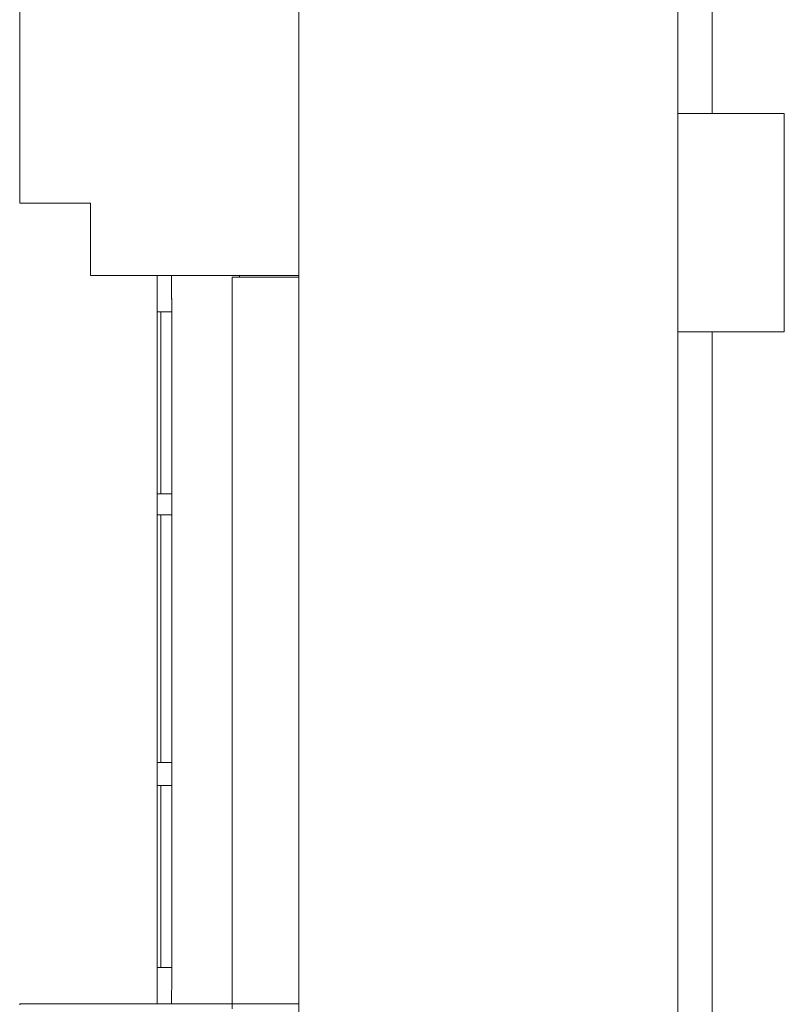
# Model space of a CAD drawing. Header units: millimetres. Extents: x -261 to 187, y -214 to 106.
# Tile 91 of 256: x -222.75 to -221.7, y -150.53 to -149.18. Entities that reach past the tile are written whole.
import ezdxf

# ---------------------------------------------------------------- set-up
doc = ezdxf.new("R2010")
doc.units = ezdxf.units.MM
doc.header["$LTSCALE"] = 0.005
doc.header["$MEASUREMENT"] = 0
for name, color, linetype, lineweight in [('IFC-Elemento construtivo genérico-Contorno', 9, 'Continuous', 5), ('IFC-Parede-Contorno', 9, 'Continuous', 5), ('IFC-Pilar-Contorno', 9, 'Continuous', 5), ('IFC-Viga-Contorno', 9, 'Continuous', 5)]:
    doc.layers.add(name, color=color, linetype=linetype, lineweight=lineweight)

msp = doc.modelspace()

# ---------------------------------------------------------------- linework, layer by layer
at = {"layer": 'IFC-Elemento construtivo genérico-Contorno', "lineweight": 5}
for p, q in [((-222.5635, -149.5344), (-222.5635, -149.5302)), ((-222.5635, -149.5333), (-222.5635, -149.5302)), ((-222.5635, -149.5577), (-222.5635, -149.5333)), ((-222.5635, -149.539), (-222.5635, -149.5802)), ((-222.5436, -149.5344), (-222.5436, -149.5302)), ((-222.5436, -149.5333), (-222.5436, -149.5302)), ((-222.5436, -149.5577), (-222.5436, -149.5333)), ((-222.5635, -149.5599), (-222.5635, -149.5577)), ((-222.5635, -149.5599), (-222.5635, -149.5802)), ((-222.5436, -149.5555), (-222.5435, -149.568)), ((-222.5436, -149.5586), (-222.5436, -149.5577)), ((-222.5436, -149.5586), (-222.5435, -149.568)), ((-222.5635, -149.8302), (-222.5635, -149.5802)), ((-222.5635, -149.5802), (-222.5585, -149.5802)), ((-222.5585, -149.5802), (-222.5435, -149.5802)), ((-222.5585, -149.8302), (-222.5585, -149.5802)), ((-222.5585, -149.5802), (-222.5435, -149.5802)), ((-222.5585, -149.5802), (-222.5494, -149.5802)), ((-222.5494, -149.5802), (-222.5435, -149.5802)), ((-222.5435, -149.5802), (-222.5435, -149.568)), ((-222.5435, -149.8302), (-222.5435, -149.5802)), ((-222.5435, -149.8302), (-222.5435, -149.5802)), ((-222.5635, -149.8302), (-222.5435, -149.8302)), ((-222.5635, -149.8302), (-222.5585, -149.8302)), ((-222.5635, -149.8473), (-222.5635, -149.8302)), ((-222.5635, -149.8302), (-222.5577, -149.8302)), ((-222.5577, -149.8302), (-222.5435, -149.8302)), ((-222.5435, -149.8473), (-222.5435, -149.8302)), ((-222.5635, -149.859), (-222.5635, -149.8465)), ((-222.5635, -149.859), (-222.5635, -149.8473)), ((-222.5435, -149.859), (-222.5435, -149.8465)), ((-222.5435, -149.859), (-222.5435, -149.8473)), ((-222.5635, -150.1989), (-222.5635, -149.859)), ((-222.5635, -149.859), (-222.5585, -149.859)), ((-222.5585, -149.859), (-222.5435, -149.859)), ((-222.5585, -150.1989), (-222.5585, -149.859)), ((-222.5585, -149.859), (-222.5435, -149.859)), ((-222.5585, -149.859), (-222.5435, -149.859)), ((-222.5435, -150.1989), (-222.5435, -149.859)), ((-222.5435, -150.1989), (-222.5435, -149.859)), ((-222.5635, -150.1989), (-222.5585, -150.1989)), ((-222.5635, -150.2116), (-222.5635, -150.1989)), ((-222.5635, -150.2125), (-222.5635, -150.1989)), ((-222.5585, -150.1989), (-222.5435, -150.1989)), ((-222.5585, -150.1989), (-222.5475, -150.1989)), ((-222.5475, -150.1989), (-222.5435, -150.1989)), ((-222.5435, -150.2125), (-222.5435, -150.1989)), ((-222.5435, -150.2116), (-222.5435, -150.1989)), ((-222.5635, -150.2302), (-222.5635, -150.2116)), ((-222.5435, -150.2302), (-222.5435, -150.2116)), ((-222.5635, -150.4801), (-222.5635, -150.2302)), ((-222.5635, -150.2302), (-222.5585, -150.2302)), ((-222.5585, -150.2302), (-222.5435, -150.2302)), ((-222.5585, -150.4801), (-222.5585, -150.2302)), ((-222.5585, -150.2302), (-222.5435, -150.2302)), ((-222.5585, -150.2302), (-222.5494, -150.2302)), ((-222.5494, -150.2302), (-222.5435, -150.2302)), ((-222.5435, -150.4801), (-222.5435, -150.2302)), ((-222.5435, -150.4801), (-222.5435, -150.2302)), ((-222.5635, -150.4801), (-222.5435, -150.4801)), ((-222.5635, -150.4801), (-222.5585, -150.4801)), ((-222.5635, -150.4977), (-222.5635, -150.4801)), ((-222.5635, -150.4801), (-222.5577, -150.4801)), ((-222.5577, -150.4801), (-222.5435, -150.4801)), ((-222.5435, -150.4942), (-222.5435, -150.4801)), ((-222.5635, -150.4995), (-222.5635, -150.4977)), ((-222.5436, -150.5263), (-222.5435, -150.4955)), ((-222.5435, -150.4955), (-222.5435, -150.4942)), ((-222.5635, -150.5267), (-222.5635, -150.4995)), ((-222.5635, -150.5301), (-222.5635, -150.5254)), ((-222.5436, -150.5301), (-222.5436, -150.5263)), ((-222.5436, -150.5301), (-222.5436, -150.5263)), ((-222.5635, -150.5301), (-222.5635, -150.5267))]:
    msp.add_line(p, q, dxfattribs=at)
at = {"layer": 'IFC-Parede-Contorno', "lineweight": 5}
for p, q in [((-222.369, -153.8584), (-222.369, -148.8839)), ((-221.8491, -153.8584), (-221.8491, -148.8839)), ((-222.752, -149.4309), (-222.752, -149.0513)), ((-222.752, -149.4309), (-222.7325, -149.4309)), ((-222.7325, -149.4309), (-222.7285, -149.4309)), ((-222.7285, -149.4309), (-222.6628, -149.4309)), ((-222.6628, -149.4309), (-222.6619, -149.4309)), ((-222.6619, -149.4309), (-222.6551, -149.4309)), ((-222.6551, -149.4999), (-222.6551, -149.4309)), ((-222.6551, -149.5033), (-222.6551, -149.4999)), ((-222.6551, -149.5302), (-222.6551, -149.5033)), ((-222.6551, -149.5302), (-222.5751, -149.5302)), ((-222.5751, -149.5302), (-222.5651, -149.5302)), ((-222.5651, -149.5302), (-222.369, -149.5302)), ((-222.4607, -149.5327), (-222.454, -149.5327)), ((-222.4607, -149.8856), (-222.4607, -149.5327)), ((-222.454, -149.5327), (-222.4232, -149.5327)), ((-222.4507, -149.5327), (-222.4507, -149.5302)), ((-222.4232, -149.5327), (-222.369, -149.5327)), ((-222.4607, -149.9244), (-222.4607, -149.8856)), ((-222.4607, -150.5371), (-222.4607, -149.9244)), ((-222.752, -150.5301), (-222.7495, -150.5301)), ((-222.752, -150.5313), (-222.752, -150.5301)), ((-222.7495, -150.5301), (-222.7301, -150.5301)), ((-222.7301, -150.5301), (-222.458, -150.5301)), ((-222.458, -150.5301), (-222.4472, -150.5301)), ((-222.4472, -150.5301), (-222.369, -150.5301))]:
    msp.add_line(p, q, dxfattribs=at)
at = {"layer": 'IFC-Pilar-Contorno', "lineweight": 5}
for p, q in [((-221.8491, -149.3078), (-221.7306, -149.3078)), ((-221.7306, -149.3078), (-221.7032, -149.3078)), ((-221.7032, -149.5034), (-221.7032, -149.3078)), ((-221.7032, -149.5749), (-221.7032, -149.5034)), ((-221.7032, -149.6078), (-221.7032, -149.5749)), ((-221.8491, -149.6078), (-221.7627, -149.6078)), ((-221.7627, -149.6078), (-221.7032, -149.6078))]:
    msp.add_line(p, q, dxfattribs=at)
at = {"layer": 'IFC-Viga-Contorno', "lineweight": 5}
for p, q in [((-221.8021, -149.3078), (-221.8021, -148.8342)), ((-221.8491, -149.3078), (-221.8021, -149.3078)), ((-221.8491, -149.6078), (-221.8021, -149.6078)), ((-221.8021, -153.2145), (-221.8021, -149.6078))]:
    msp.add_line(p, q, dxfattribs=at)

doc.saveas('drawing.dxf')
